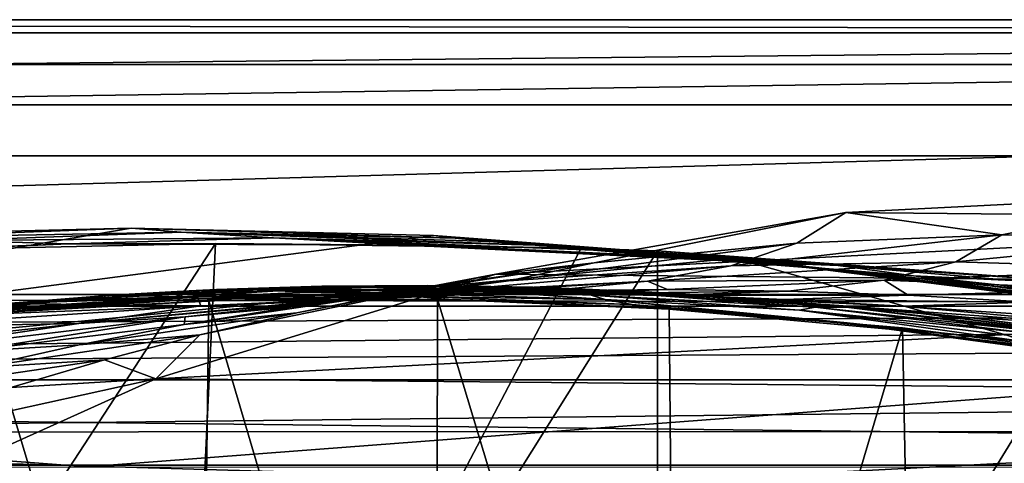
# Model space of a CAD drawing. Header units: metres. Extents: x -1004 to 0, y -808 to 0.
# Tile 70 of 96: x -510 to -394, y -52 to 0. Entities that reach past the tile are written whole.
import ezdxf

# ---------------------------------------------------------------- set-up
doc = ezdxf.new("R2010")
doc.units = ezdxf.units.M

msp = doc.modelspace()

# ---------------------------------------------------------------- linework, layer by layer
at = {"layer": 'top'}
for points in [[(-17.027203, -5.267202, 163.059998), (-987.0271, -5.267202, 163.059998), (-17.027203, -5.267202, 176.059509)], [(-987.0271, -5.267202, 163.059998), (-987.0271, -5.267202, 176.059265), (-17.027203, -5.267202, 176.059509)], [(-17.027203, -5.267202, 176.059509), (-987.0271, -5.267202, 176.059265), (-987.0271, -5.267202, 2050.060059)], [(-987.0271, -5.267202, 2063.060059), (-17.027203, -5.267202, 2063.060059), (-987.0271, -5.267202, 2050.060059)], [(-17.027203, -5.267202, 2063.060059), (-17.027203, -5.267202, 2050.060059), (-987.0271, -5.267202, 2050.060059)], [(-987.0271, -5.267202, 2050.060059), (-17.027203, -5.267202, 2050.060059), (-17.027203, -5.267202, 176.059509)], [(-953.0271, -32.2672, 2063.060059), (-17.027203, -5.267202, 2063.060059), (-987.0271, -5.267202, 2063.060059)], [(-987.0271, -5.267202, 163.059998), (-17.027203, -5.267202, 163.059998), (-953.0271, -32.2672, 163.059998)], [(-953.0271, -32.2672, 2063.060059), (-51.027081, -32.2672, 2063.060059), (-17.027203, -5.267202, 2063.060059)], [(-953.0271, -32.2672, 163.059998), (-17.027203, -5.267202, 163.059998), (-51.027081, -32.2672, 163.059998)], [(-412.977356, -22.644466, 665.810608), (-371.316925, -20.505526, 665.866638), (-394.683167, -25.237535, 752.310547)], [(-329.705994, -23.457561, 665.789368), (-371.316925, -20.505526, 665.866638), (-412.977356, -22.644466, 665.810608)], [(-371.316925, -20.505526, 665.866638), (-370.512573, -25.53261, 752.329712), (-394.683167, -25.237535, 752.310547)], [(-454.059784, -29.87845, 665.621094), (-412.977356, -22.644466, 665.810608), (-442.518097, -28.522995, 752.261841)], [(-454.059784, -29.87845, 665.621094), (-329.705994, -23.457561, 665.789368), (-412.977356, -22.644466, 665.810608)], [(-442.518097, -28.522995, 752.261841), (-412.977356, -22.644466, 665.810608), (-418.730743, -26.23218, 752.288025)], [(-412.977356, -22.644466, 665.810608), (-394.683167, -25.237535, 752.310547), (-418.730743, -26.23218, 752.288025)], [(-288.764374, -31.452314, 665.580017), (-329.705994, -23.457561, 665.789368), (-454.059784, -29.87845, 665.621094)], [(-637.780579, -48.406116, 1607.5177), (-461.376587, -25.341852, 1608.121216), (-496.827362, -24.46418, 1608.144409)], [(-496.827362, -24.46418, 1608.144409), (-532.278259, -25.346687, 1608.12146), (-637.780579, -48.406116, 1607.5177)], [(-426.014893, -28.004723, 1608.051392), (-461.376587, -25.341852, 1608.121216), (-637.780579, -48.406116, 1607.5177)], [(-532.278259, -25.346687, 1608.12146), (-496.827362, -24.46418, 1608.144409), (-527.130493, -25.6196, 1689.31604)], [(-496.827362, -24.46418, 1608.144409), (-490.974609, -24.950491, 1689.975464), (-527.130493, -25.6196, 1689.31604)], [(-490.974609, -24.950491, 1689.975464), (-517.739502, -25.928944, 1772.200317), (-527.130493, -25.6196, 1689.31604)], [(-480.15744, -25.603836, 1773.119629), (-517.739502, -25.928944, 1772.200317), (-490.974609, -24.950491, 1689.975464)], [(-490.974609, -24.950491, 1689.975464), (-496.827362, -24.46418, 1608.144409), (-458.821869, -25.653067, 1648.767578)], [(-496.827362, -24.46418, 1608.144409), (-461.376587, -25.341852, 1608.121216), (-458.821869, -25.653067, 1648.767578)], [(-449.426849, -26.477554, 1732.860718), (-480.15744, -25.603836, 1773.119629), (-490.974609, -24.950491, 1689.975464)], [(-458.821869, -25.653067, 1648.767578), (-454.830902, -26.033869, 1690.9104), (-490.974609, -24.950491, 1689.975464)], [(-454.830902, -26.033869, 1690.9104), (-449.426849, -26.477554, 1732.860718), (-490.974609, -24.950491, 1689.975464)], [(-458.821869, -25.653067, 1648.767578), (-461.376587, -25.341852, 1608.121216), (-426.014893, -28.004723, 1608.051392)], [(-418.730743, -26.23218, 752.288025), (-394.683167, -25.237535, 752.310547), (-426.500427, -28.886604, 841.083862)], [(-394.683167, -25.237535, 752.310547), (-400.107574, -28.410944, 841.244873), (-426.500427, -28.886604, 841.083862)], [(-394.683167, -25.237535, 752.310547), (-370.512573, -25.53261, 752.329712), (-400.107574, -28.410944, 841.244873)], [(-491.15625, -116.577606, 1985.75293), (-546.876587, -118.072487, 1979.189331), (-486.961456, -26.276386, 1933.765869)], [(-486.961456, -26.276386, 1933.765869), (-546.876587, -118.072487, 1979.189331), (-519.606262, -26.977951, 1930.408691)], [(-504.183136, -26.308109, 1854.283813), (-543.882141, -27.867811, 1854.112061), (-517.739502, -25.928944, 1772.200317)], [(-504.183136, -26.308109, 1854.283813), (-519.606262, -26.977951, 1930.408691), (-543.882141, -27.867811, 1854.112061)], [(-486.961456, -26.276386, 1933.765869), (-519.606262, -26.977951, 1930.408691), (-504.183136, -26.308109, 1854.283813)], [(-517.739502, -25.928944, 1772.200317), (-480.15744, -25.603836, 1773.119629), (-504.183136, -26.308109, 1854.283813)], [(-480.15744, -25.603836, 1773.119629), (-464.465149, -26.461739, 1855.237183), (-504.183136, -26.308109, 1854.283813)], [(-464.465149, -26.461739, 1855.237183), (-486.961456, -26.276386, 1933.765869), (-504.183136, -26.308109, 1854.283813)], [(-444.056793, -26.800941, 1935.926758), (-491.15625, -116.577606, 1985.75293), (-486.961456, -26.276386, 1933.765869)], [(-444.056793, -26.800941, 1935.926758), (-486.961456, -26.276386, 1933.765869), (-464.465149, -26.461739, 1855.237183)], [(-442.615204, -27.044226, 1774.55957), (-480.15744, -25.603836, 1773.119629), (-449.426849, -26.477554, 1732.860718)], [(-464.465149, -26.461739, 1855.237183), (-480.15744, -25.603836, 1773.119629), (-434.40448, -27.758381, 1815.953613)], [(-480.15744, -25.603836, 1773.119629), (-442.615204, -27.044226, 1774.55957), (-434.40448, -27.758381, 1815.953613)], [(-413.885864, -28.846668, 1897.617188), (-444.056793, -26.800941, 1935.926758), (-464.465149, -26.461739, 1855.237183)], [(-434.40448, -27.758381, 1815.953613), (-424.819885, -28.418493, 1856.990479), (-464.465149, -26.461739, 1855.237183)], [(-424.819885, -28.418493, 1856.990479), (-413.885864, -28.846668, 1897.617188), (-464.465149, -26.461739, 1855.237183)], [(-458.821869, -25.653067, 1648.767578), (-426.014893, -28.004723, 1608.051392), (-423.20816, -28.372147, 1649.569214)], [(-454.830902, -26.033869, 1690.9104), (-458.821869, -25.653067, 1648.767578), (-423.20816, -28.372147, 1649.569214)], [(-449.426849, -26.477554, 1732.860718), (-454.830902, -26.033869, 1690.9104), (-418.795898, -28.863375, 1692.129028)], [(-418.795898, -28.863375, 1692.129028), (-454.830902, -26.033869, 1690.9104), (-423.20816, -28.372147, 1649.569214)], [(-442.518097, -28.522995, 752.261841), (-418.730743, -26.23218, 752.288025), (-452.556793, -30.663872, 840.931458)], [(-418.730743, -26.23218, 752.288025), (-426.500427, -28.886604, 841.083862), (-452.556793, -30.663872, 840.931458)], [(-423.890167, -28.424677, 1775.47937), (-442.615204, -27.044226, 1774.55957), (-449.426849, -26.477554, 1732.860718)], [(-423.890167, -28.424677, 1775.47937), (-449.426849, -26.477554, 1732.860718), (-412.795319, -29.463282, 1734.473145)], [(-412.795319, -29.463282, 1734.473145), (-449.426849, -26.477554, 1732.860718), (-418.795898, -28.863375, 1692.129028)], [(-370.512573, -25.53261, 752.329712), (-373.556427, -29.223242, 841.408875), (-400.107574, -28.410944, 841.244873)], [(-491.15625, -116.577606, 1985.75293), (-444.056793, -26.800941, 1935.926758), (-435.077423, -27.128115, 1936.041748)], [(-435.077423, -117.079147, 1987.980957), (-491.15625, -116.577606, 1985.75293), (-435.077423, -27.128115, 1936.041748)], [(-435.077423, -27.128115, 1936.041748), (-444.056793, -26.800941, 1935.926758), (-413.885864, -28.846668, 1897.617188)], [(-434.40448, -27.758381, 1815.953613), (-442.615204, -27.044226, 1774.55957), (-423.890167, -28.424677, 1775.47937)], [(-382.221283, -31.021881, 1934.762817), (-435.077423, -27.128115, 1936.041748), (-413.885864, -28.846668, 1897.617188)], [(-382.221283, -31.021881, 1934.762817), (-435.077423, -117.079147, 1987.980957), (-435.077423, -27.128115, 1936.041748)], [(-354.224518, -48.323433, 1607.518677), (-426.014893, -28.004723, 1608.051392), (-637.780579, -48.406116, 1607.5177)], [(-452.556793, -30.663872, 840.931458), (-478.099182, -33.75246, 840.793579), (-442.518097, -28.522995, 752.261841)], [(-478.099182, -33.75246, 840.793579), (-465.909302, -32.11071, 752.232056), (-442.518097, -28.522995, 752.261841)], [(-465.909302, -32.11071, 752.232056), (-454.059784, -29.87845, 665.621094), (-442.518097, -28.522995, 752.261841)], [(-426.500427, -28.886604, 841.083862), (-400.107574, -28.410944, 841.244873), (-436.270874, -30.70228, 930.506287)], [(-436.270874, -30.70228, 930.506287), (-400.107574, -28.410944, 841.244873), (-408.49231, -30.561541, 930.846924)], [(-424.819885, -28.418493, 1856.990479), (-434.40448, -27.758381, 1815.953613), (-415.204773, -29.27095, 1817.0177)], [(-415.204773, -29.27095, 1817.0177), (-434.40448, -27.758381, 1815.953613), (-423.890167, -28.424677, 1775.47937)], [(-426.014893, -28.004723, 1608.051392), (-390.828033, -32.411217, 1607.935791), (-423.20816, -28.372147, 1649.569214)], [(-390.828033, -32.411217, 1607.935791), (-426.014893, -28.004723, 1608.051392), (-354.224518, -48.323433, 1607.518677)], [(-413.885864, -28.846668, 1897.617188), (-424.819885, -28.418493, 1856.990479), (-405.057709, -30.070532, 1858.174194)], [(-405.057709, -30.070532, 1858.174194), (-424.819885, -28.418493, 1856.990479), (-415.204773, -29.27095, 1817.0177)], [(-415.204773, -29.27095, 1817.0177), (-423.890167, -28.424677, 1775.47937), (-405.213074, -30.240788, 1776.535034)], [(-405.213074, -30.240788, 1776.535034), (-423.890167, -28.424677, 1775.47937), (-412.795319, -29.463282, 1734.473145)], [(-423.20816, -28.372147, 1649.569214), (-390.828033, -32.411217, 1607.935791), (-387.783325, -32.822395, 1650.543701)], [(-423.20816, -28.372147, 1649.569214), (-387.783325, -32.822395, 1650.543701), (-418.795898, -28.863375, 1692.129028)], [(-387.783325, -32.822395, 1650.543701), (-382.961853, -33.409046, 1693.639282), (-418.795898, -28.863375, 1692.129028)], [(-418.795898, -28.863375, 1692.129028), (-382.961853, -33.409046, 1693.639282), (-412.795319, -29.463282, 1734.473145)], [(-382.221283, -31.021881, 1934.762817), (-413.885864, -28.846668, 1897.617188), (-393.472778, -30.627153, 1898.89209)], [(-393.472778, -30.627153, 1898.89209), (-413.885864, -28.846668, 1897.617188), (-405.057709, -30.070532, 1858.174194)], [(-400.107574, -28.410944, 841.244873), (-373.556427, -29.223242, 841.408875), (-408.49231, -30.561541, 930.846924)], [(-493.932129, -42.133965, 665.300049), (-454.059784, -29.87845, 665.621094), (-488.769836, -36.990349, 752.199585)], [(-493.932129, -42.133965, 665.300049), (-288.764374, -31.452314, 665.580017), (-454.059784, -29.87845, 665.621094)], [(-488.769836, -36.990349, 752.199585), (-454.059784, -29.87845, 665.621094), (-477.414246, -34.389561, 752.216125)], [(-454.059784, -29.87845, 665.621094), (-465.909302, -32.11071, 752.232056), (-477.414246, -34.389561, 752.216125)], [(-452.556793, -30.663872, 840.931458), (-426.500427, -28.886604, 841.083862), (-463.67572, -32.141033, 930.188354)], [(-463.67572, -32.141033, 930.188354), (-426.500427, -28.886604, 841.083862), (-436.270874, -30.70228, 930.506287)], [(-405.057709, -30.070532, 1858.174194), (-415.204773, -29.27095, 1817.0177), (-396.05838, -31.221979, 1818.252686)], [(-396.05838, -31.221979, 1818.252686), (-415.204773, -29.27095, 1817.0177), (-405.213074, -30.240788, 1776.535034)], [(-382.961853, -33.409046, 1693.639282), (-376.380219, -34.157349, 1736.502319), (-412.795319, -29.463282, 1734.473145)], [(-412.795319, -29.463282, 1734.473145), (-376.380219, -34.157349, 1736.502319), (-405.213074, -30.240788, 1776.535034)], [(-408.49231, -30.561541, 930.846924), (-373.556427, -29.223242, 841.408875), (-380.540222, -31.701397, 931.197937)], [(-478.099182, -33.75246, 840.793579), (-452.556793, -30.663872, 840.931458), (-490.506622, -34.893551, 929.906067)], [(-490.506622, -34.893551, 929.906067), (-452.556793, -30.663872, 840.931458), (-463.67572, -32.141033, 930.188354)], [(-462.092804, -31.18158, 1288.121826), (-465.542938, -31.299501, 1333.281738), (-477.800293, -31.417967, 1333.290039)], [(-462.092804, -31.18158, 1288.121826), (-477.800293, -31.417967, 1333.290039), (-474.468384, -31.273655, 1288.130005)], [(-463.67572, -32.141033, 930.188354), (-436.270874, -30.70228, 930.506287), (-475.754944, -33.095802, 1019.705444)], [(-436.270874, -30.70228, 930.506287), (-447.968262, -31.831636, 1020.128052), (-475.754944, -33.095802, 1019.705444)], [(-474.468384, -31.273655, 1288.130005), (-457.021179, -31.339334, 1243.175537), (-462.092804, -31.18158, 1288.121826)], [(-449.713013, -31.384813, 1288.113647), (-465.542938, -31.299501, 1333.281738), (-462.092804, -31.18158, 1288.121826)], [(-444.408356, -31.600224, 1243.186157), (-449.713013, -31.384813, 1288.113647), (-462.092804, -31.18158, 1288.121826)], [(-457.021179, -31.339334, 1243.175537), (-444.408356, -31.600224, 1243.186157), (-462.092804, -31.18158, 1288.121826)], [(-447.968262, -31.831636, 1020.128052), (-436.270874, -30.70228, 930.506287), (-433.926422, -31.68248, 1020.352356)], [(-436.270874, -30.70228, 930.506287), (-408.49231, -30.561541, 930.846924), (-433.926422, -31.68248, 1020.352356)], [(-378.607605, -119.60273, 1985.827881), (-435.077423, -117.079147, 1987.980957), (-382.221283, -31.021881, 1934.762817)], [(-433.926422, -31.68248, 1020.352356), (-408.49231, -30.561541, 930.846924), (-419.818665, -31.852314, 1020.582581)], [(-408.49231, -30.561541, 930.846924), (-405.66983, -32.338924, 1020.816528), (-419.818665, -31.852314, 1020.582581)], [(-408.49231, -30.561541, 930.846924), (-380.540222, -31.701397, 931.197937), (-405.66983, -32.338924, 1020.816528)], [(-376.380219, -34.157349, 1736.502319), (-368.046082, -35.143982, 1779.060425), (-405.213074, -30.240788, 1776.535034)], [(-405.213074, -30.240788, 1776.535034), (-368.046082, -35.143982, 1779.060425), (-396.05838, -31.221979, 1818.252686)], [(-393.472778, -30.627153, 1898.89209), (-405.057709, -30.070532, 1858.174194), (-385.354279, -32.165192, 1859.56665)], [(-385.354279, -32.165192, 1859.56665), (-405.057709, -30.070532, 1858.174194), (-396.05838, -31.221979, 1818.252686)], [(-948.0271, -33.606949, 2063.060059), (-56.027115, -33.606968, 2063.060059), (-953.0271, -32.2672, 2063.060059)], [(-56.027115, -33.606968, 2063.060059), (-51.027081, -32.2672, 2063.060059), (-953.0271, -32.2672, 2063.060059)], [(-51.027081, -32.2672, 163.059998), (-56.027115, -33.606968, 163.059998), (-953.0271, -32.2672, 163.059998)], [(-56.027115, -33.606968, 163.059998), (-948.0271, -33.606949, 163.059998), (-953.0271, -32.2672, 163.059998)], [(-504.072083, -32.914219, 1378.559082), (-516.280579, -33.892536, 1378.559082), (-499.171692, -32.342628, 1288.147217)], [(-499.171692, -32.342628, 1288.147217), (-516.280579, -33.892536, 1378.559082), (-511.48172, -33.319191, 1288.156372)], [(-489.073303, -32.553894, 1198.373901), (-499.171692, -32.342628, 1288.147217), (-511.48172, -33.319191, 1288.156372)], [(-491.843872, -32.222363, 1378.559082), (-504.072083, -32.914219, 1378.559082), (-490.049225, -31.827293, 1333.298462)], [(-490.049225, -31.827293, 1333.298462), (-504.072083, -32.914219, 1378.559082), (-499.171692, -32.342628, 1288.147217)], [(-490.861267, -32.518803, 1411.842407), (-504.072083, -32.914219, 1378.559082), (-491.843872, -32.222363, 1378.559082)], [(-490.506622, -34.893551, 929.906067), (-463.67572, -32.141033, 930.188354), (-502.979736, -35.6632, 1019.331848)], [(-463.67572, -32.141033, 930.188354), (-475.754944, -33.095802, 1019.705444), (-502.979736, -35.6632, 1019.331848)], [(-490.049225, -31.827293, 1333.298462), (-499.171692, -32.342628, 1288.147217), (-486.830933, -31.660748, 1288.13855)], [(-499.171692, -32.342628, 1288.147217), (-482.208466, -31.716259, 1243.155884), (-486.830933, -31.660748, 1288.13855)], [(-499.171692, -32.342628, 1288.147217), (-489.073303, -32.553894, 1198.373901), (-482.208466, -31.716259, 1243.155884)], [(-249.112656, -44.404568, 665.240845), (-288.764374, -31.452314, 665.580017), (-493.932129, -42.133965, 665.300049)], [(-479.602844, -31.817331, 1378.559082), (-491.843872, -32.222363, 1378.559082), (-477.800293, -31.417967, 1333.290039)], [(-477.800293, -31.417967, 1333.290039), (-491.843872, -32.222363, 1378.559082), (-490.049225, -31.827293, 1333.298462)], [(-491.843872, -32.222363, 1378.559082), (-479.602844, -31.817331, 1378.559082), (-490.861267, -32.518803, 1411.842407)], [(-479.602844, -31.817331, 1378.559082), (-466.029694, -32.098789, 1412.103882), (-490.861267, -32.518803, 1411.842407)], [(-490.861267, -32.518803, 1411.842407), (-466.029694, -32.098789, 1412.103882), (-488.693939, -32.756966, 1445.112183)], [(-477.414246, -34.389561, 752.216125), (-465.909302, -32.11071, 752.232056), (-490.622406, -35.79047, 840.732178)], [(-465.909302, -32.11071, 752.232056), (-478.099182, -33.75246, 840.793579), (-490.622406, -35.79047, 840.732178)], [(-474.468384, -31.273655, 1288.130005), (-490.049225, -31.827293, 1333.298462), (-486.830933, -31.660748, 1288.13855)], [(-477.800293, -31.417967, 1333.290039), (-490.049225, -31.827293, 1333.298462), (-474.468384, -31.273655, 1288.130005)], [(-489.073303, -32.553894, 1198.373901), (-476.204224, -31.985582, 1198.426392), (-482.208466, -31.716259, 1243.155884)], [(-476.204224, -31.985582, 1198.426392), (-489.073303, -32.553894, 1198.373901), (-461.497192, -32.33638, 1109.521606)], [(-461.497192, -32.33638, 1109.521606), (-489.073303, -32.553894, 1198.373901), (-488.671265, -33.574726, 1109.152954)], [(-466.029694, -32.098789, 1412.103882), (-463.370667, -32.498447, 1445.485229), (-488.693939, -32.756966, 1445.112183)], [(-475.754944, -33.095802, 1019.705444), (-447.968262, -31.831636, 1020.128052), (-488.671265, -33.574726, 1109.152954)], [(-488.671265, -33.574726, 1109.152954), (-447.968262, -31.831636, 1020.128052), (-461.497192, -32.33638, 1109.521606)], [(-469.624847, -31.377995, 1243.165283), (-474.468384, -31.273655, 1288.130005), (-486.830933, -31.660748, 1288.13855)], [(-486.830933, -31.660748, 1288.13855), (-482.208466, -31.716259, 1243.155884), (-469.624847, -31.377995, 1243.165283)], [(-482.208466, -31.716259, 1243.155884), (-463.291443, -31.722719, 1198.481323), (-469.624847, -31.377995, 1243.165283)], [(-482.208466, -31.716259, 1243.155884), (-476.204224, -31.985582, 1198.426392), (-463.291443, -31.722719, 1198.481323)], [(-467.355743, -31.699409, 1378.559082), (-479.602844, -31.817331, 1378.559082), (-465.542938, -31.299501, 1333.281738)], [(-465.542938, -31.299501, 1333.281738), (-479.602844, -31.817331, 1378.559082), (-477.800293, -31.417967, 1333.290039)], [(-479.602844, -31.817331, 1378.559082), (-467.355743, -31.699409, 1378.559082), (-466.029694, -32.098789, 1412.103882)], [(-476.204224, -31.985582, 1198.426392), (-447.788605, -32.191368, 1109.717896), (-463.291443, -31.722719, 1198.481323)], [(-447.788605, -32.191368, 1109.717896), (-476.204224, -31.985582, 1198.426392), (-461.497192, -32.33638, 1109.521606)], [(-457.021179, -31.339334, 1243.175537), (-474.468384, -31.273655, 1288.130005), (-469.624847, -31.377995, 1243.165283)], [(-450.348846, -31.764515, 1198.538208), (-457.021179, -31.339334, 1243.175537), (-469.624847, -31.377995, 1243.165283)], [(-469.624847, -31.377995, 1243.165283), (-463.291443, -31.722719, 1198.481323), (-450.348846, -31.764515, 1198.538208)], [(-453.284668, -31.472269, 1333.27356), (-467.355743, -31.699409, 1378.559082), (-465.542938, -31.299501, 1333.281738)], [(-455.109406, -31.868776, 1378.559082), (-467.355743, -31.699409, 1378.559082), (-453.284668, -31.472269, 1333.27356)], [(-467.355743, -31.699409, 1378.559082), (-455.109406, -31.868776, 1378.559082), (-466.029694, -32.098789, 1412.103882)], [(-466.029694, -32.098789, 1412.103882), (-455.109406, -31.868776, 1378.559082), (-441.21582, -32.841423, 1412.352661)], [(-463.370667, -32.498447, 1445.485229), (-466.029694, -32.098789, 1412.103882), (-441.21582, -32.841423, 1412.352661)], [(-465.542938, -31.299501, 1333.281738), (-449.713013, -31.384813, 1288.113647), (-453.284668, -31.472269, 1333.27356)], [(-463.291443, -31.722719, 1198.481323), (-447.788605, -32.191368, 1109.717896), (-434.02713, -32.359871, 1109.919434)], [(-463.291443, -31.722719, 1198.481323), (-434.02713, -32.359871, 1109.919434), (-450.348846, -31.764515, 1198.538208)], [(-447.968262, -31.831636, 1020.128052), (-433.926422, -31.68248, 1020.352356), (-461.497192, -32.33638, 1109.521606)], [(-461.497192, -32.33638, 1109.521606), (-433.926422, -31.68248, 1020.352356), (-447.788605, -32.191368, 1109.717896)], [(-437.390411, -32.110291, 1198.596436), (-457.021179, -31.339334, 1243.175537), (-450.348846, -31.764515, 1198.538208)], [(-457.021179, -31.339334, 1243.175537), (-437.390411, -32.110291, 1198.596436), (-444.408356, -31.600224, 1243.186157)], [(-441.032867, -31.936579, 1333.265259), (-455.109406, -31.868776, 1378.559082), (-453.284668, -31.472269, 1333.27356)], [(-442.870575, -32.325481, 1378.559204), (-455.109406, -31.868776, 1378.559082), (-441.032867, -31.936579, 1333.265259)], [(-455.109406, -31.868776, 1378.559082), (-442.870575, -32.325481, 1378.559204), (-441.21582, -32.841423, 1412.352661)], [(-449.713013, -31.384813, 1288.113647), (-437.337799, -31.883635, 1288.105591), (-453.284668, -31.472269, 1333.27356)], [(-453.284668, -31.472269, 1333.27356), (-437.337799, -31.883635, 1288.105591), (-441.032867, -31.936579, 1333.265259)], [(-450.348846, -31.764515, 1198.538208), (-434.02713, -32.359871, 1109.919434), (-420.233826, -32.840061, 1110.124512)], [(-420.233826, -32.840061, 1110.124512), (-437.390411, -32.110291, 1198.596436), (-450.348846, -31.764515, 1198.538208)], [(-431.797302, -32.160618, 1243.197021), (-449.713013, -31.384813, 1288.113647), (-444.408356, -31.600224, 1243.186157)], [(-437.337799, -31.883635, 1288.105591), (-449.713013, -31.384813, 1288.113647), (-431.797302, -32.160618, 1243.197021)], [(-433.926422, -31.68248, 1020.352356), (-419.818665, -31.852314, 1020.582581), (-447.788605, -32.191368, 1109.717896)], [(-447.788605, -32.191368, 1109.717896), (-419.818665, -31.852314, 1020.582581), (-434.02713, -32.359871, 1109.919434)], [(-424.430023, -32.759392, 1198.655151), (-431.797302, -32.160618, 1243.197021), (-444.408356, -31.600224, 1243.186157)], [(-437.390411, -32.110291, 1198.596436), (-424.430023, -32.759392, 1198.655151), (-444.408356, -31.600224, 1243.186157)], [(-416.578247, -33.740391, 1333.248657), (-442.870575, -32.325481, 1378.559204), (-441.032867, -31.936579, 1333.265259)], [(-418.442505, -34.100361, 1378.559326), (-442.870575, -32.325481, 1378.559204), (-416.578247, -33.740391, 1333.248657)], [(-441.21582, -32.841423, 1412.352661), (-442.870575, -32.325481, 1378.559204), (-418.442505, -34.100361, 1378.559326)], [(-437.337799, -31.883635, 1288.105591), (-412.636169, -33.768509, 1288.089233), (-441.032867, -31.936579, 1333.265259)], [(-441.032867, -31.936579, 1333.265259), (-412.636169, -33.768509, 1288.089233), (-416.578247, -33.740391, 1333.248657)], [(-424.430023, -32.759392, 1198.655151), (-437.390411, -32.110291, 1198.596436), (-406.429779, -33.630108, 1110.331299)], [(-406.429779, -33.630108, 1110.331299), (-437.390411, -32.110291, 1198.596436), (-420.233826, -32.840061, 1110.124512)], [(-437.337799, -31.883635, 1288.105591), (-431.797302, -32.160618, 1243.197021), (-406.624237, -34.179089, 1243.218262)], [(-406.624237, -34.179089, 1243.218262), (-412.636169, -33.768509, 1288.089233), (-437.337799, -31.883635, 1288.105591)], [(-419.818665, -31.852314, 1020.582581), (-405.66983, -32.338924, 1020.816528), (-434.02713, -32.359871, 1109.919434)], [(-434.02713, -32.359871, 1109.919434), (-405.66983, -32.338924, 1020.816528), (-420.233826, -32.840061, 1110.124512)], [(-398.559143, -34.964233, 1198.771606), (-431.797302, -32.160618, 1243.197021), (-424.430023, -32.759392, 1198.655151)], [(-431.797302, -32.160618, 1243.197021), (-398.559143, -34.964233, 1198.771606), (-406.624237, -34.179089, 1243.218262)], [(-405.66983, -32.338924, 1020.816528), (-391.5047, -33.140011, 1021.052246), (-420.233826, -32.840061, 1110.124512)], [(-380.540222, -31.701397, 931.197937), (-391.5047, -33.140011, 1021.052246), (-405.66983, -32.338924, 1020.816528)], [(-368.046082, -35.143982, 1779.060425), (-357.969116, -36.395466, 1821.244263), (-396.05838, -31.221979, 1818.252686)], [(-396.05838, -31.221979, 1818.252686), (-357.969116, -36.395466, 1821.244263), (-385.354279, -32.165192, 1859.56665)], [(-501.884583, -33.428646, 1198.324951), (-511.48172, -33.319191, 1288.156372), (-523.752075, -34.590488, 1288.165894)], [(-514.623962, -34.611061, 1198.279907), (-501.884583, -33.428646, 1198.324951), (-523.752075, -34.590488, 1288.165894)], [(-515.652893, -34.100929, 1411.569092), (-516.280579, -33.892536, 1378.559082), (-504.072083, -32.914219, 1378.559082)], [(-513.984802, -34.212276, 1444.725952), (-515.652893, -34.100929, 1411.569092), (-490.861267, -32.518803, 1411.842407)], [(-515.652893, -34.100929, 1411.569092), (-504.072083, -32.914219, 1378.559082), (-490.861267, -32.518803, 1411.842407)], [(-514.623962, -34.611061, 1198.279907), (-488.671265, -33.574726, 1109.152954), (-501.884583, -33.428646, 1198.324951)], [(-488.860596, -119.150009, 1554.229248), (-514.229553, -34.492359, 1504.564087), (-487.748688, -33.011375, 1504.508423)], [(-487.748688, -33.011375, 1504.508423), (-514.229553, -34.492359, 1504.564087), (-511.440704, -34.239925, 1478.915283)], [(-488.693939, -32.756966, 1445.112183), (-513.984802, -34.212276, 1444.725952), (-490.861267, -32.518803, 1411.842407)], [(-511.440704, -34.239925, 1478.915283), (-513.984802, -34.212276, 1444.725952), (-488.693939, -32.756966, 1445.112183)], [(-501.884583, -33.428646, 1198.324951), (-489.073303, -32.553894, 1198.373901), (-511.48172, -33.319191, 1288.156372)], [(-485.549408, -32.932655, 1479.088257), (-511.440704, -34.239925, 1478.915283), (-488.693939, -32.756966, 1445.112183)], [(-487.748688, -33.011375, 1504.508423), (-511.440704, -34.239925, 1478.915283), (-485.549408, -32.932655, 1479.088257)], [(-502.979736, -35.6632, 1019.331848), (-475.754944, -33.095802, 1019.705444), (-488.671265, -33.574726, 1109.152954)], [(-488.671265, -33.574726, 1109.152954), (-489.073303, -32.553894, 1198.373901), (-501.884583, -33.428646, 1198.324951)], [(-461.053162, -123.35659, 1556.978271), (-488.860596, -119.150009, 1554.229248), (-487.748688, -33.011375, 1504.508423)], [(-488.693939, -32.756966, 1445.112183), (-463.370667, -32.498447, 1445.485229), (-485.549408, -32.932655, 1479.088257)], [(-461.053162, -123.35659, 1556.978271), (-487.748688, -33.011375, 1504.508423), (-460.891296, -32.789768, 1504.69104)], [(-460.891296, -32.789768, 1504.69104), (-487.748688, -33.011375, 1504.508423), (-485.549408, -32.932655, 1479.088257)], [(-463.370667, -32.498447, 1445.485229), (-459.626709, -32.851536, 1479.245972), (-485.549408, -32.932655, 1479.088257)], [(-485.549408, -32.932655, 1479.088257), (-459.626709, -32.851536, 1479.245972), (-460.891296, -32.789768, 1504.69104)], [(-459.626709, -32.851536, 1479.245972), (-463.370667, -32.498447, 1445.485229), (-438.072815, -33.438095, 1445.844482)], [(-463.370667, -32.498447, 1445.485229), (-441.21582, -32.841423, 1412.352661), (-438.072815, -33.438095, 1445.844482)], [(-432.893646, -125.545509, 1558.042358), (-461.053162, -123.35659, 1556.978271), (-460.891296, -32.789768, 1504.69104)], [(-432.893646, -125.545509, 1558.042358), (-460.891296, -32.789768, 1504.69104), (-433.713348, -33.851051, 1505.112305)], [(-459.626709, -32.851536, 1479.245972), (-433.713348, -33.851051, 1505.112305), (-460.891296, -32.789768, 1504.69104)], [(-433.726196, -33.989788, 1479.388062), (-433.713348, -33.851051, 1505.112305), (-459.626709, -32.851536, 1479.245972)], [(-459.626709, -32.851536, 1479.245972), (-438.072815, -33.438095, 1445.844482), (-433.726196, -33.989788, 1479.388062)], [(-441.21582, -32.841423, 1412.352661), (-418.442505, -34.100361, 1378.559326), (-391.873138, -37.797089, 1412.809814)], [(-438.072815, -33.438095, 1445.844482), (-441.21582, -32.841423, 1412.352661), (-412.85614, -35.569035, 1446.188843)], [(-441.21582, -32.841423, 1412.352661), (-391.873138, -37.797089, 1412.809814), (-412.85614, -35.569035, 1446.188843)], [(-438.072815, -33.438095, 1445.844482), (-412.85614, -35.569035, 1446.188843), (-433.726196, -33.989788, 1479.388062)], [(-378.873779, -36.131615, 1110.74231), (-398.559143, -34.964233, 1198.771606), (-424.430023, -32.759392, 1198.655151)], [(-378.873779, -36.131615, 1110.74231), (-424.430023, -32.759392, 1198.655151), (-406.429779, -33.630108, 1110.331299)], [(-420.233826, -32.840061, 1110.124512), (-391.5047, -33.140011, 1021.052246), (-406.429779, -33.630108, 1110.331299)], [(-391.5047, -33.140011, 1021.052246), (-370.42276, -36.034878, 1066.271484), (-406.429779, -33.630108, 1110.331299)], [(-948.0271, -33.606949, 2063.060059), (-944.366821, -37.2672, 2063.060059), (-56.027115, -33.606968, 2063.060059)], [(-56.027115, -33.606968, 163.059998), (-944.366821, -37.2672, 163.059998), (-948.0271, -33.606949, 163.059998)], [(-944.366821, -37.2672, 2063.060059), (-943.0271, -42.2672, 2063.060059), (-56.027115, -33.606968, 2063.060059)], [(-943.0271, -42.2672, 163.059998), (-944.366821, -37.2672, 163.059998), (-56.027115, -33.606968, 163.059998)], [(-56.027115, -33.606968, 2063.060059), (-943.0271, -42.2672, 2063.060059), (-59.687374, -37.267273, 2063.060059)], [(-59.687374, -37.267273, 163.059998), (-943.0271, -42.2672, 163.059998), (-56.027115, -33.606968, 163.059998)], [(-527.277161, -36.102562, 1198.239868), (-502.979736, -35.6632, 1019.331848), (-488.671265, -33.574726, 1109.152954)], [(-527.277161, -36.102562, 1198.239868), (-488.671265, -33.574726, 1109.152954), (-514.623962, -34.611061, 1198.279907)], [(-488.860596, -119.150009, 1554.229248), (-516.103577, -113.043777, 1549.877075), (-514.229553, -34.492359, 1504.564087)], [(-490.622406, -35.79047, 840.732178), (-502.950989, -38.158169, 840.676941), (-477.414246, -34.389561, 752.216125)], [(-502.950989, -38.158169, 840.676941), (-488.769836, -36.990349, 752.199585), (-477.414246, -34.389561, 752.216125)], [(-490.622406, -35.79047, 840.732178), (-478.099182, -33.75246, 840.793579), (-490.506622, -34.893551, 929.906067)], [(-406.34964, -36.177105, 1505.778442), (-433.713348, -33.851051, 1505.112305), (-433.726196, -33.989788, 1479.388062)], [(-407.898834, -36.329559, 1479.51416), (-406.34964, -36.177105, 1505.778442), (-433.726196, -33.989788, 1479.388062)], [(-433.726196, -33.989788, 1479.388062), (-412.85614, -35.569035, 1446.188843), (-407.898834, -36.329559, 1479.51416)], [(-406.34964, -36.177105, 1505.778442), (-432.893646, -125.545509, 1558.042358), (-433.713348, -33.851051, 1505.112305)], [(-392.238312, -36.709766, 1333.232178), (-418.442505, -34.100361, 1378.559326), (-416.578247, -33.740391, 1333.248657)], [(-394.124969, -37.021187, 1378.55957), (-418.442505, -34.100361, 1378.559326), (-392.238312, -36.709766, 1333.232178)], [(-418.442505, -34.100361, 1378.559326), (-394.124969, -37.021187, 1378.55957), (-391.873138, -37.797089, 1412.809814)], [(-412.636169, -33.768509, 1288.089233), (-388.058502, -36.834438, 1288.072266), (-416.578247, -33.740391, 1333.248657)], [(-416.578247, -33.740391, 1333.248657), (-388.058502, -36.834438, 1288.072266), (-392.238312, -36.709766, 1333.232178)], [(-381.590179, -37.390095, 1243.237305), (-412.636169, -33.768509, 1288.089233), (-406.624237, -34.179089, 1243.218262)], [(-381.590179, -37.390095, 1243.237305), (-388.058502, -36.834438, 1288.072266), (-412.636169, -33.768509, 1288.089233)], [(-406.624237, -34.179089, 1243.218262), (-398.559143, -34.964233, 1198.771606), (-372.84848, -38.369205, 1198.882446)], [(-372.84848, -38.369205, 1198.882446), (-381.590179, -37.390095, 1243.237305), (-406.624237, -34.179089, 1243.218262)], [(-406.429779, -33.630108, 1110.331299), (-370.42276, -36.034878, 1066.271484), (-378.873779, -36.131615, 1110.74231)], [(-541.451172, -39.908524, 1108.564941), (-502.979736, -35.6632, 1019.331848), (-527.277161, -36.102562, 1198.239868)], [(-529.442749, -39.552879, 1019.02478), (-502.979736, -35.6632, 1019.331848), (-541.451172, -39.908524, 1108.564941)], [(-502.979736, -35.6632, 1019.331848), (-529.442749, -39.552879, 1019.02478), (-490.506622, -34.893551, 929.906067)], [(-529.442749, -39.552879, 1019.02478), (-516.563416, -38.973972, 929.672791), (-490.506622, -34.893551, 929.906067)], [(-490.506622, -34.893551, 929.906067), (-516.563416, -38.973972, 929.672791), (-490.622406, -35.79047, 840.732178)], [(-516.563416, -38.973972, 929.672791), (-502.950989, -38.158169, 840.676941), (-490.622406, -35.79047, 840.732178)], [(-412.85614, -35.569035, 1446.188843), (-391.873138, -37.797089, 1412.809814), (-387.768524, -38.852951, 1446.5177)], [(-412.85614, -35.569035, 1446.188843), (-387.768524, -38.852951, 1446.5177), (-407.898834, -36.329559, 1479.51416)], [(-361.982697, -39.645329, 1155.11145), (-398.559143, -34.964233, 1198.771606), (-378.873779, -36.131615, 1110.74231)], [(-398.559143, -34.964233, 1198.771606), (-361.982697, -39.645329, 1155.11145), (-372.84848, -38.369205, 1198.882446)], [(-404.640778, -125.626282, 1557.39563), (-432.893646, -125.545509, 1558.042358), (-406.34964, -36.177105, 1505.778442)], [(-378.974548, -39.71484, 1506.693237), (-406.34964, -36.177105, 1505.778442), (-407.898834, -36.329559, 1479.51416)], [(-382.185272, -39.810799, 1479.623901), (-378.974548, -39.71484, 1506.693237), (-407.898834, -36.329559, 1479.51416)], [(-407.898834, -36.329559, 1479.51416), (-387.768524, -38.852951, 1446.5177), (-382.185272, -39.810799, 1479.623901)], [(-378.974548, -39.71484, 1506.693237), (-404.640778, -125.626282, 1557.39563), (-406.34964, -36.177105, 1505.778442)], [(-943.0271, -42.2672, 2063.060059), (-61.027081, -42.267323, 2063.060059), (-59.687374, -37.267273, 2063.060059)], [(-59.687374, -37.267273, 163.059998), (-61.027081, -42.267323, 163.059998), (-943.0271, -42.2672, 163.059998)], [(-499.959473, -39.911678, 752.182495), (-488.769836, -36.990349, 752.199585), (-515.062988, -40.855618, 840.628601)], [(-488.769836, -36.990349, 752.199585), (-502.950989, -38.158169, 840.676941), (-515.062988, -40.855618, 840.628601)], [(-499.959473, -39.911678, 752.182495), (-493.932129, -42.133965, 665.300049), (-488.769836, -36.990349, 752.199585)], [(-515.062988, -40.855618, 840.628601), (-502.950989, -38.158169, 840.676941), (-516.563416, -38.973972, 929.672791)], [(-510.966644, -43.151928, 752.164856), (-499.959473, -39.911678, 752.182495), (-526.936462, -43.882565, 840.587891)], [(-499.959473, -39.911678, 752.182495), (-515.062988, -40.855618, 840.628601), (-526.936462, -43.882565, 840.587891)], [(-493.932129, -42.133965, 665.300049), (-499.959473, -39.911678, 752.182495), (-510.966644, -43.151928, 752.164856)], [(-376.558838, -123.533806, 1555.031372), (-404.640778, -125.626282, 1557.39563), (-378.974548, -39.71484, 1506.693237)], [(-943.0271, -42.2672, 2063.060059), (-943.0271, -52.26717, 2063.060059), (-61.027081, -42.267323, 2063.060059)], [(-61.027081, -42.267323, 163.059998), (-61.026958, -52.26717, 163.059998), (-943.0271, -42.2672, 163.059998)], [(-943.0271, -42.2672, 163.059998), (-61.026958, -52.26717, 163.059998), (-943.0271, -52.26717, 163.059998)], [(-943.0271, -52.26717, 2063.060059), (-61.026958, -52.26717, 2063.060059), (-61.027081, -42.267323, 2063.060059)], [(-531.962463, -59.26767, 664.851257), (-493.932129, -42.133965, 665.300049), (-532.367065, -50.582142, 752.126038)], [(-532.367065, -50.582142, 752.126038), (-493.932129, -42.133965, 665.300049), (-510.966644, -43.151928, 752.164856)], [(-531.962463, -59.26767, 664.851257), (-249.112656, -44.404568, 665.240845), (-493.932129, -42.133965, 665.300049)], [(-249.112656, -44.404568, 665.240845), (-531.962463, -59.26767, 664.851257), (-202.874207, -76.227615, 664.407471)], [(-637.81189, -58.361294, 1607.256836), (-349.237091, -56.875664, 1607.294556), (-637.780579, -48.406116, 1607.5177)], [(-637.780579, -48.406116, 1607.5177), (-349.237091, -56.875664, 1607.294556), (-354.224518, -48.323433, 1607.518677)]]:
    msp.add_3dface(points, dxfattribs=at)
at = {"layer": 'top0123413'}
for points in [[(-1002.510071, -1.527202, 175), (-1.527202, -1.527202, 175), (-1004.037292, 0)], [(-1.527202, -1.527202, 175), (0, 0), (-1004.037292, 0)], [(0, 0), (-994.037292, -10), (-1004.037292, 0)], [(-10, -10), (-994.037292, -10), (0, 0)], [(-1002.510071, -1.527202, 175), (-982.615723, -15.961353, 175), (-1.527202, -1.527202, 175)], [(-982.615723, -15.961353, 175), (-21.421595, -15.961353, 175), (-1.527202, -1.527202, 175)], [(-994.037292, -10, 90), (-994.037292, -10), (-10, -10, 90)], [(-994.037292, -10), (-10, -10), (-10, -10, 90)], [(-10, -10, 90), (-502.018646, -625.846375, 90), (-994.037292, -10, 90)], [(-502.018646, -625.846375, 90), (-510.034576, -626.560547, 90), (-994.037292, -10, 90)], [(-494.003571, -626.560364, 90), (-502.018646, -625.846375, 90), (-10, -10, 90)], [(-485.779327, -628.854126, 90), (-494.003571, -626.560364, 90), (-10, -10, 90)], [(-477.800262, -632.855408, 90), (-485.779327, -628.854126, 90), (-10, -10, 90)], [(-10, -10, 90), (-470.61264, -638.481506, 90), (-477.800262, -632.855408, 90)], [(-217.024689, -763.271118, 90), (-470.61264, -638.481506, 90), (-10, -10, 90)], [(-610.580078, -52.505119, 163.059708), (-502.018616, -52.467403, 163.059708), (-982.615723, -15.961353, 163.059708)], [(-982.615723, -15.961353, 163.059708), (-502.018616, -52.467403, 163.059708), (-21.421595, -15.961353, 163.059708)], [(-982.615723, -15.961353, 163.059708), (-21.421595, -15.961353, 163.059708), (-982.615723, -15.961353, 175)], [(-21.421595, -15.961353, 163.059708), (-21.421595, -15.961353, 175), (-982.615723, -15.961353, 175)], [(-502.018616, -52.467403, 163.059708), (-393.460449, -52.505119, 163.059708), (-21.421595, -15.961353, 163.059708)]]:
    msp.add_3dface(points, dxfattribs=at)

doc.saveas('drawing.dxf')
